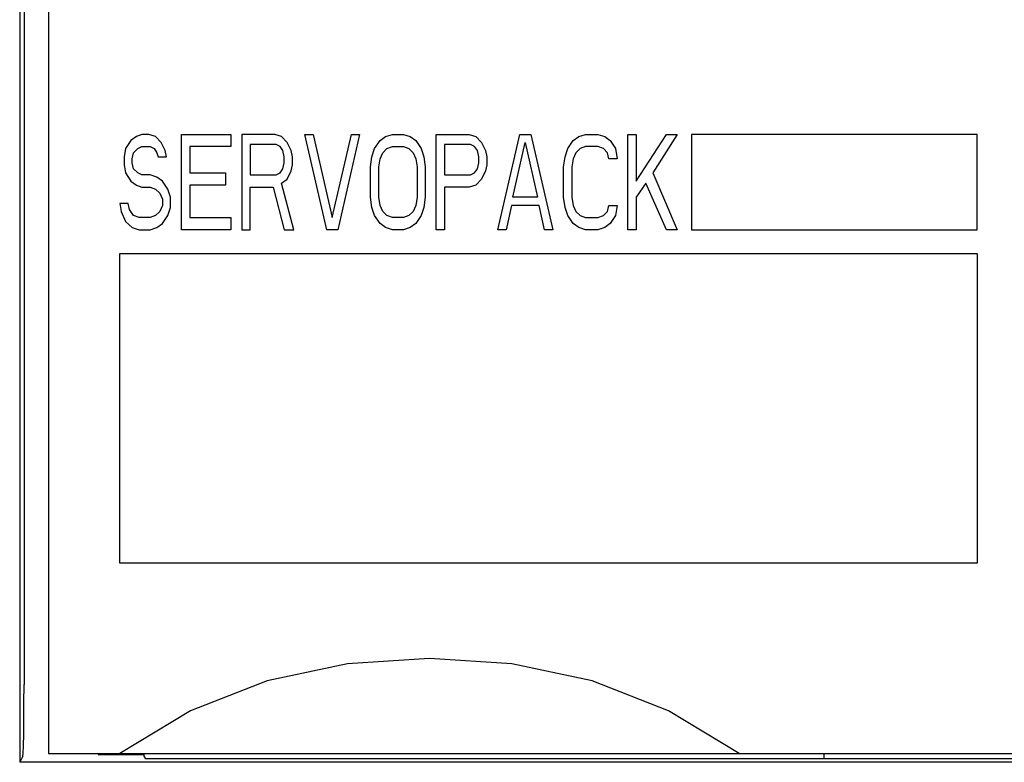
# Model space of a CAD drawing. Extents: x 97 to 1223, y 94 to 848.
# Tile 8 of 38: x 234 to 255, y 729 to 744. Entities that reach past the tile are written whole.
import ezdxf

# ---------------------------------------------------------------- set-up
doc = ezdxf.new("R2010")
doc.units = 0
doc.header["$LTSCALE"] = 69.3
doc.layers.add('ALL_CURVE', color=7, linetype='CONTINUOUS')
doc.layers.add('ALL_FEATURES', color=7, linetype='CONTINUOUS')

msp = doc.modelspace()

# ---------------------------------------------------------------- linework, layer by layer
at = {"layer": 'ALL_CURVE', "color": 4, "linetype": 'CONTINUOUS'}
for p, q in [((236.845, 741.957), (236.73, 741.872)), ((236.96, 742), (236.845, 741.957)), ((237.104, 742), (236.96, 742)), ((237.248, 741.957), (237.104, 742)), ((237.363, 741.83), (237.248, 741.957)), ((237.794, 740), (237.794, 742)), ((237.794, 742), (238.829, 742)), ((238.829, 742), (238.829, 741.745)), ((239.059, 742), (239.059, 740)), ((239.749, 742), (239.059, 742)), ((239.892, 741.957), (239.749, 742)), ((240.008, 741.83), (239.892, 741.957)), ((240.841, 740), (240.381, 742)), ((240.381, 742), (240.554, 742)), ((240.554, 742), (240.956, 740.255)), ((240.956, 740.255), (241.359, 742)), ((241.531, 742), (241.071, 740)), ((241.359, 742), (241.531, 742)), ((241.962, 741.872), (242.077, 741.957)), ((242.077, 741.957), (242.221, 742)), ((242.221, 742), (242.451, 742)), ((242.451, 742), (242.595, 741.957)), ((242.595, 741.957), (242.71, 741.872)), ((243.141, 740), (243.141, 742)), ((243.141, 742), (243.831, 742)), ((243.831, 742), (243.975, 741.957)), ((243.975, 741.957), (244.09, 741.83)), ((244.435, 740), (244.895, 742)), ((244.895, 742), (245.125, 742)), ((245.125, 742), (245.585, 740)), ((246.016, 741.872), (246.131, 741.957)), ((246.131, 741.957), (246.275, 742)), ((246.275, 742), (246.534, 742)), ((246.534, 742), (246.678, 741.957)), ((246.678, 741.957), (246.793, 741.872)), ((247.166, 740), (247.166, 742)), ((247.166, 742), (247.339, 742)), ((247.339, 741.021), (247.971, 742)), ((247.339, 742), (247.339, 741.021)), ((248.201, 742), (247.684, 741.191)), ((247.971, 742), (248.201, 742)), ((248.5, 742), (248.5, 740)), ((254.5, 742), (248.5, 742)), ((254.5, 740), (254.5, 742)), ((236.615, 741.702), (236.586, 741.532)), ((236.73, 741.872), (236.615, 741.702)), ((236.787, 741.617), (236.874, 741.702)), ((236.874, 741.702), (236.96, 741.745)), ((236.96, 741.745), (237.133, 741.745)), ((237.133, 741.745), (237.219, 741.702)), ((237.219, 741.702), (237.276, 741.617)), ((237.449, 741.66), (237.363, 741.83)), ((237.966, 741.745), (237.966, 741.191)), ((238.829, 741.745), (237.966, 741.745)), ((239.231, 741.787), (239.231, 741.149)), ((239.778, 741.787), (239.231, 741.787)), ((239.864, 741.745), (239.778, 741.787)), ((239.921, 741.66), (239.864, 741.745)), ((240.094, 741.66), (240.008, 741.83)), ((241.79, 741.532), (241.847, 741.702)), ((241.847, 741.702), (241.962, 741.872)), ((242.02, 741.617), (242.106, 741.702)), ((242.106, 741.702), (242.221, 741.745)), ((242.221, 741.745), (242.451, 741.745)), ((242.451, 741.745), (242.566, 741.702)), ((242.566, 741.702), (242.653, 741.617)), ((242.71, 741.872), (242.825, 741.702)), ((242.825, 741.702), (242.882, 741.532)), ((243.314, 741.787), (243.314, 741.149)), ((243.86, 741.787), (243.314, 741.787)), ((243.946, 741.745), (243.86, 741.787)), ((244.004, 741.66), (243.946, 741.745)), ((244.09, 741.83), (244.176, 741.66)), ((244.751, 740.681), (245.01, 741.83)), ((245.01, 741.83), (245.269, 740.681)), ((245.844, 741.532), (245.901, 741.702)), ((245.901, 741.702), (246.016, 741.872)), ((246.16, 741.702), (246.074, 741.617)), ((246.275, 741.745), (246.16, 741.702)), ((246.534, 741.745), (246.275, 741.745)), ((246.649, 741.702), (246.534, 741.745)), ((246.735, 741.617), (246.649, 741.702)), ((246.793, 741.872), (246.907, 741.702)), ((246.907, 741.702), (246.936, 741.489)), ((236.586, 741.532), (236.586, 741.362)), ((236.759, 741.489), (236.787, 741.617)), ((236.759, 741.404), (236.759, 741.489)), ((237.276, 741.617), (237.305, 741.532)), ((237.305, 741.532), (237.477, 741.532)), ((237.477, 741.532), (237.449, 741.66)), ((239.95, 741.532), (239.921, 741.66)), ((239.95, 741.404), (239.95, 741.532)), ((240.123, 741.532), (240.094, 741.66)), ((240.123, 741.362), (240.123, 741.532)), ((241.761, 741.319), (241.79, 741.532)), ((241.934, 741.319), (241.962, 741.489)), ((241.962, 741.489), (242.02, 741.617)), ((242.653, 741.617), (242.71, 741.489)), ((242.71, 741.489), (242.739, 741.319)), ((242.882, 741.532), (242.911, 741.319)), ((244.033, 741.532), (244.004, 741.66)), ((244.033, 741.404), (244.033, 741.532)), ((244.176, 741.66), (244.205, 741.532)), ((244.205, 741.532), (244.205, 741.362)), ((245.815, 741.319), (245.844, 741.532)), ((246.016, 741.489), (245.988, 741.319)), ((246.074, 741.617), (246.016, 741.489)), ((246.764, 741.489), (246.735, 741.617)), ((246.936, 741.489), (246.764, 741.489)), ((236.586, 741.362), (236.615, 741.191)), ((236.787, 741.277), (236.759, 741.404)), ((236.874, 741.191), (236.787, 741.277)), ((239.864, 741.191), (239.921, 741.277)), ((239.921, 741.277), (239.95, 741.404)), ((240.094, 741.234), (240.123, 741.362)), ((241.761, 740.681), (241.761, 741.319)), ((241.934, 740.681), (241.934, 741.319)), ((242.739, 741.319), (242.739, 740.681)), ((242.911, 741.319), (242.911, 740.681)), ((243.946, 741.191), (244.004, 741.277)), ((244.004, 741.277), (244.033, 741.404)), ((244.205, 741.362), (244.176, 741.234)), ((245.815, 740.681), (245.815, 741.319)), ((245.988, 741.319), (245.988, 740.681)), ((236.615, 741.191), (236.73, 741.021)), ((236.96, 741.149), (236.874, 741.191)), ((237.133, 741.149), (236.96, 741.149)), ((237.276, 741.106), (237.133, 741.149)), ((237.391, 741.021), (237.276, 741.106)), ((237.966, 741.191), (238.714, 741.191)), ((238.714, 741.191), (238.714, 740.936)), ((239.231, 741.149), (239.778, 741.149)), ((239.778, 741.149), (239.864, 741.191)), ((239.892, 740.979), (240.008, 741.064)), ((240.008, 741.064), (240.094, 741.234)), ((243.314, 741.149), (243.86, 741.149)), ((243.86, 741.149), (243.946, 741.191)), ((244.09, 741.064), (243.975, 740.936)), ((244.176, 741.234), (244.09, 741.064)), ((247.684, 741.191), (248.201, 740)), ((236.73, 741.021), (236.845, 740.936)), ((236.845, 740.936), (236.96, 740.894)), ((236.96, 740.894), (237.133, 740.894)), ((237.133, 740.894), (237.248, 740.851)), ((237.248, 740.851), (237.334, 740.766)), ((237.506, 740.851), (237.391, 741.021)), ((237.564, 740.681), (237.506, 740.851)), ((237.966, 740.936), (237.966, 740.255)), ((238.714, 740.936), (237.966, 740.936)), ((239.231, 740), (239.231, 740.894)), ((239.231, 740.894), (239.72, 740.894)), ((239.72, 740.894), (239.95, 740)), ((240.151, 740), (239.892, 740.979)), ((243.314, 740.894), (243.314, 740)), ((243.831, 740.894), (243.314, 740.894)), ((243.975, 740.936), (243.831, 740.894)), ((247.54, 740.979), (247.339, 740.681)), ((247.971, 740), (247.54, 740.979)), ((237.334, 740.766), (237.391, 740.638)), ((237.564, 740.468), (237.564, 740.681)), ((241.79, 740.468), (241.761, 740.681)), ((241.962, 740.511), (241.934, 740.681)), ((242.739, 740.681), (242.71, 740.511)), ((242.911, 740.681), (242.882, 740.468)), ((245.269, 740.681), (244.751, 740.681)), ((245.844, 740.468), (245.815, 740.681)), ((245.988, 740.681), (246.016, 740.511)), ((247.339, 740.681), (247.339, 740)), ((236.5, 740.553), (236.529, 740.383)), ((236.673, 740.553), (236.5, 740.553)), ((236.701, 740.426), (236.673, 740.553)), ((237.391, 740.511), (237.334, 740.383)), ((237.391, 740.638), (237.391, 740.511)), ((237.506, 740.298), (237.564, 740.468)), ((241.847, 740.298), (241.79, 740.468)), ((242.02, 740.383), (241.962, 740.511)), ((242.71, 740.511), (242.653, 740.383)), ((242.882, 740.468), (242.825, 740.298)), ((244.723, 740.511), (244.607, 740)), ((245.298, 740.511), (244.723, 740.511)), ((245.413, 740), (245.298, 740.511)), ((245.901, 740.298), (245.844, 740.468)), ((246.016, 740.511), (246.074, 740.383)), ((246.735, 740.383), (246.764, 740.511)), ((246.764, 740.511), (246.936, 740.511)), ((246.936, 740.511), (246.907, 740.298)), ((236.529, 740.383), (236.615, 740.17)), ((236.787, 740.298), (236.701, 740.426)), ((236.902, 740.255), (236.787, 740.298)), ((237.133, 740.255), (236.902, 740.255)), ((237.248, 740.298), (237.133, 740.255)), ((237.334, 740.383), (237.248, 740.298)), ((237.391, 740.128), (237.506, 740.298)), ((237.966, 740.255), (238.829, 740.255)), ((238.829, 740.255), (238.829, 740)), ((241.962, 740.128), (241.847, 740.298)), ((242.106, 740.298), (242.02, 740.383)), ((242.221, 740.255), (242.106, 740.298)), ((242.451, 740.255), (242.221, 740.255)), ((242.566, 740.298), (242.451, 740.255)), ((242.653, 740.383), (242.566, 740.298)), ((242.825, 740.298), (242.71, 740.128)), ((246.016, 740.128), (245.901, 740.298)), ((246.074, 740.383), (246.16, 740.298)), ((246.16, 740.298), (246.275, 740.255)), ((246.275, 740.255), (246.534, 740.255)), ((246.534, 740.255), (246.649, 740.298)), ((246.649, 740.298), (246.735, 740.383)), ((246.907, 740.298), (246.793, 740.128)), ((236.615, 740.17), (236.759, 740.043)), ((236.759, 740.043), (236.902, 740)), ((237.133, 740), (237.276, 740.043)), ((237.276, 740.043), (237.391, 740.128)), ((242.077, 740.043), (241.962, 740.128)), ((242.221, 740), (242.077, 740.043)), ((242.595, 740.043), (242.451, 740)), ((242.71, 740.128), (242.595, 740.043)), ((246.131, 740.043), (246.016, 740.128)), ((246.275, 740), (246.131, 740.043)), ((246.678, 740.043), (246.534, 740)), ((246.793, 740.128), (246.678, 740.043)), ((236.902, 740), (237.133, 740)), ((238.829, 740), (237.794, 740)), ((239.059, 740), (239.231, 740)), ((239.95, 740), (240.151, 740)), ((241.071, 740), (240.841, 740)), ((242.451, 740), (242.221, 740)), ((243.314, 740), (243.141, 740)), ((244.607, 740), (244.435, 740)), ((245.585, 740), (245.413, 740)), ((246.534, 740), (246.275, 740)), ((247.339, 740), (247.166, 740)), ((248.201, 740), (247.971, 740)), ((248.5, 740), (254.5, 740)), ((236.5, 733), (236.5, 739.5)), ((236.5, 739.5), (254.5, 739.5)), ((254.5, 739.5), (254.5, 733)), ((254.5, 733), (236.5, 733))]:
    msp.add_line(p, q, dxfattribs=at)
at = {"layer": 'ALL_FEATURES', "color": 7, "linetype": 'CONTINUOUS'}
for p, q in [((235, 759), (235, 729)), ((234.486, 754.972), (234.486, 730.449)), ((234.461, 728.949), (234.395, 728.818)), ((235, 729), (275, 729)), ((236.04, 729), (236.042, 728.979)), ((236.042, 729), (236.042, 728.979)), ((236.042, 728.979), (237, 728.979)), ((237, 728.979), (237, 729)), ((237.004, 728.949), (237.035, 728.888)), ((263.977, 728.888), (237.035, 728.888)), ((251.274, 729), (251.276, 728.888)), ((270, 728.818), (234.395, 728.818))]:
    msp.add_line(p, q, dxfattribs=at)
for points in [[(234.413, 760), (234.409, 759.981), (234.406, 759.924), (234.403, 759.831), (234.4, 759.707), (234.398, 759.556), (234.397, 759.383), (234.396, 759.195), (234.395, 728.818)], [(249.5, 729), (248.019, 729.899), (246.411, 730.527), (244.724, 730.887), (243.002, 731), (241.279, 730.887), (239.591, 730.527), (237.981, 729.899), (236.5, 729)], [(234.461, 728.949), (234.467, 729.012), (234.473, 729.167), (234.479, 729.407), (234.483, 729.714), (234.485, 730.069), (234.486, 730.449)], [(237, 728.979), (237.002, 728.959), (237.004, 728.949)]]:
    msp.add_lwpolyline(points, dxfattribs=at)

doc.saveas('drawing.dxf')
